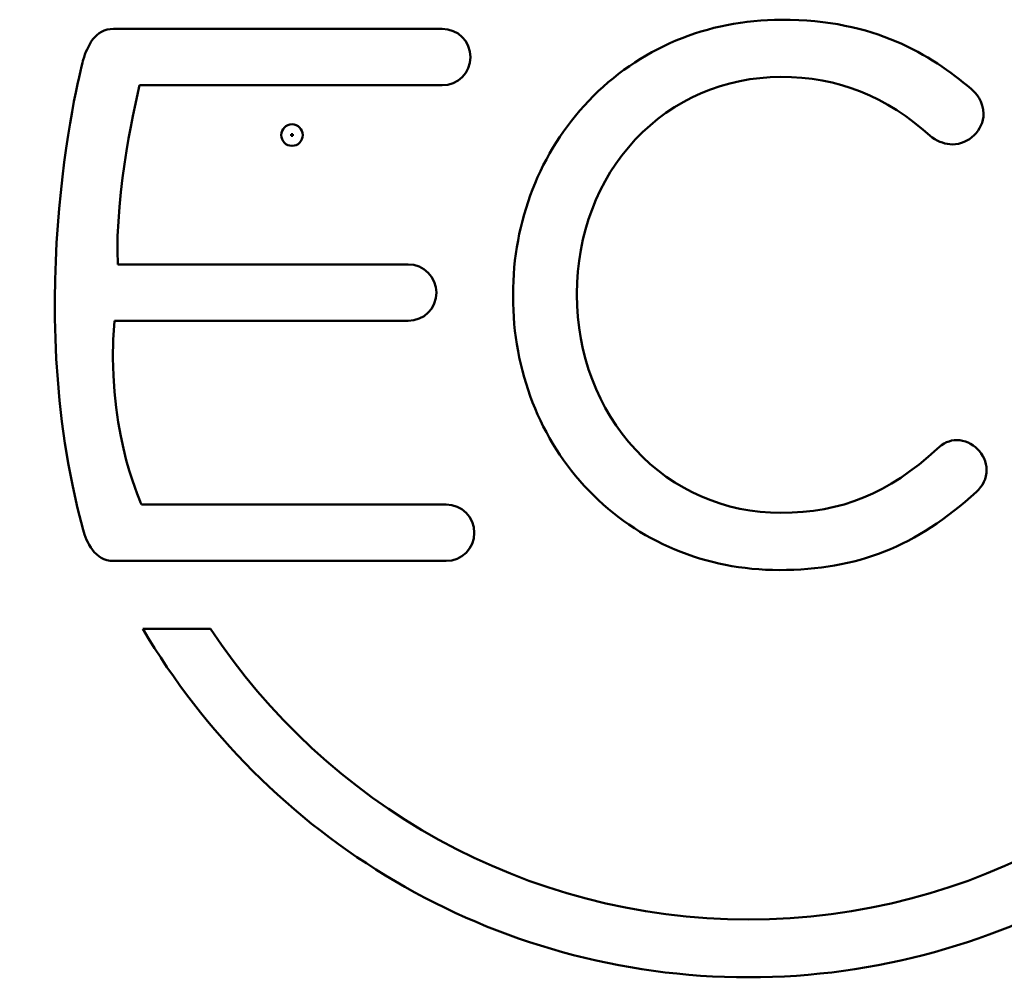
# Model space of a CAD drawing. Header units: inches. Extents: x 0 to 136, y 2 to 86.
# Tile 6 of 61: x 16 to 27, y 35 to 46. Entities that reach past the tile are written whole.
import ezdxf

# ---------------------------------------------------------------- set-up
doc = ezdxf.new("R2010")
doc.units = ezdxf.units.IN
doc.header["$LTSCALE"] = 4
doc.header["$MEASUREMENT"] = 0
doc.layers.add('Visible (ANSI)', color=7, linetype='Continuous', lineweight=50)

msp = doc.modelspace()

# ---------------------------------------------------------------- linework, layer by layer
at = {"layer": 'Visible (ANSI)'}
for p, q in [((20.64, 46.185), (16.83, 46.185)), ((17.131, 45.531), (20.64, 45.531)), ((18.888, 44.964), (18.908, 44.964)), ((18.888, 44.944), (18.888, 44.964)), ((18.908, 44.964), (18.908, 44.944)), ((18.908, 44.944), (18.888, 44.944)), ((20.246, 43.456), (16.879, 43.456)), ((21.46, 43.103), (21.46, 43.085)), ((22.201, 43.103), (22.201, 43.12)), ((16.841, 42.802), (20.246, 42.802)), ((20.684, 40.675), (17.155, 40.675)), ((16.83, 40.02), (20.684, 40.02)), ((17.952, 39.235), (17.168, 39.235))]:
    msp.add_line(p, q, dxfattribs=at)
msp.add_circle((18.898, 44.954), 0.125, dxfattribs=at)
msp.add_circle((18.898, 44.954), 0.125, dxfattribs=at)
for points, knots in [([(26.769, 45.49), (26.293, 45.886), (25.659, 46.291), (24.572, 46.291), (23.708, 46.291), (22.914, 45.957), (22.337, 45.351)], [5, 5, 5, 5, 6, 6, 6, 7, 7, 7, 7]), ([(20.64, 45.531), (20.82, 45.531), (20.967, 45.677), (20.967, 45.858), (20.967, 46.038), (20.82, 46.185), (20.64, 46.185)], [9, 9, 9, 9, 10, 10, 10, 11, 11, 11, 11]), ([(22.876, 44.901), (23.313, 45.369), (23.913, 45.627), (24.563, 45.627), (25.233, 45.627), (25.773, 45.412), (26.317, 44.927)], [0, 0, 0, 0, 1, 1, 1, 2, 2, 2, 2]), ([(26.317, 44.927), (26.398, 44.873), (26.475, 44.846), (26.551, 44.846), (26.744, 44.846), (26.913, 45.012), (26.913, 45.2), (26.913, 45.342), (26.823, 45.442), (26.769, 45.49)], [2, 2, 2, 2, 3, 3, 3, 4, 4, 4, 5, 5, 5, 5]), ([(20.246, 42.802), (20.426, 42.802), (20.573, 42.948), (20.573, 43.129), (20.573, 43.306), (20.423, 43.456), (20.246, 43.456)], [4, 4, 4, 4, 5, 5, 5, 6, 6, 6, 6]), ([(26.377, 41.321), (25.81, 40.8), (25.268, 40.578), (24.563, 40.578), (23.916, 40.578), (23.318, 40.838), (22.879, 41.31)], [15, 15, 15, 15, 16, 16, 16, 17, 17, 17, 17]), ([(26.83, 40.821), (26.904, 40.884), (26.948, 40.98), (26.948, 41.076), (26.948, 41.256), (26.784, 41.421), (26.604, 41.421), (26.523, 41.421), (26.44, 41.384), (26.377, 41.321)], [12, 12, 12, 12, 13, 13, 13, 14, 14, 14, 15, 15, 15, 15]), ([(22.337, 40.836), (22.908, 40.242), (23.693, 39.915), (24.545, 39.915), (25.452, 39.915), (26.135, 40.186), (26.83, 40.821)], [10, 10, 10, 10, 11, 11, 11, 12, 12, 12, 12]), ([(17.168, 39.235), (18.591, 36.82), (21.205, 35.197), (24.189, 35.197), (27.172, 35.197), (29.786, 36.82), (31.209, 39.235)], [2, 2, 2, 2, 3, 3, 3, 4, 4, 4, 4])]:
    msp.add_open_spline(points, degree=3, knots=knots, dxfattribs=at)
for points in [[(16.83, 46.185), (16.615, 46.185), (16.526, 45.981), (16.478, 45.826)], [(16.478, 45.826), (16.47, 45.799), (15.742, 43.072), (16.478, 40.38)], [(16.879, 43.456), (16.839, 44.306), (17.104, 45.421), (17.131, 45.531)], [(22.337, 45.351), (21.771, 44.757), (21.46, 43.959), (21.46, 43.103)], [(22.201, 43.12), (22.201, 43.804), (22.441, 44.436), (22.876, 44.901)], [(21.46, 43.085), (21.46, 42.223), (21.771, 41.424), (22.337, 40.836)], [(22.879, 41.31), (22.442, 41.779), (22.201, 42.416), (22.201, 43.103)], [(17.155, 40.675), (17.116, 40.757), (16.736, 41.609), (16.841, 42.802)], [(21.011, 40.347), (21.011, 40.528), (20.864, 40.675), (20.684, 40.675)], [(16.478, 40.38), (16.514, 40.245), (16.609, 40.02), (16.83, 40.02)], [(20.684, 40.02), (20.864, 40.02), (21.011, 40.167), (21.011, 40.347)], [(24.189, 35.867), (21.591, 35.867), (19.298, 37.206), (17.952, 39.235)], [(30.425, 39.235), (29.079, 37.206), (26.786, 35.867), (24.189, 35.867)]]:
    msp.add_open_spline(points, degree=3, dxfattribs=at)

doc.saveas('drawing.dxf')
